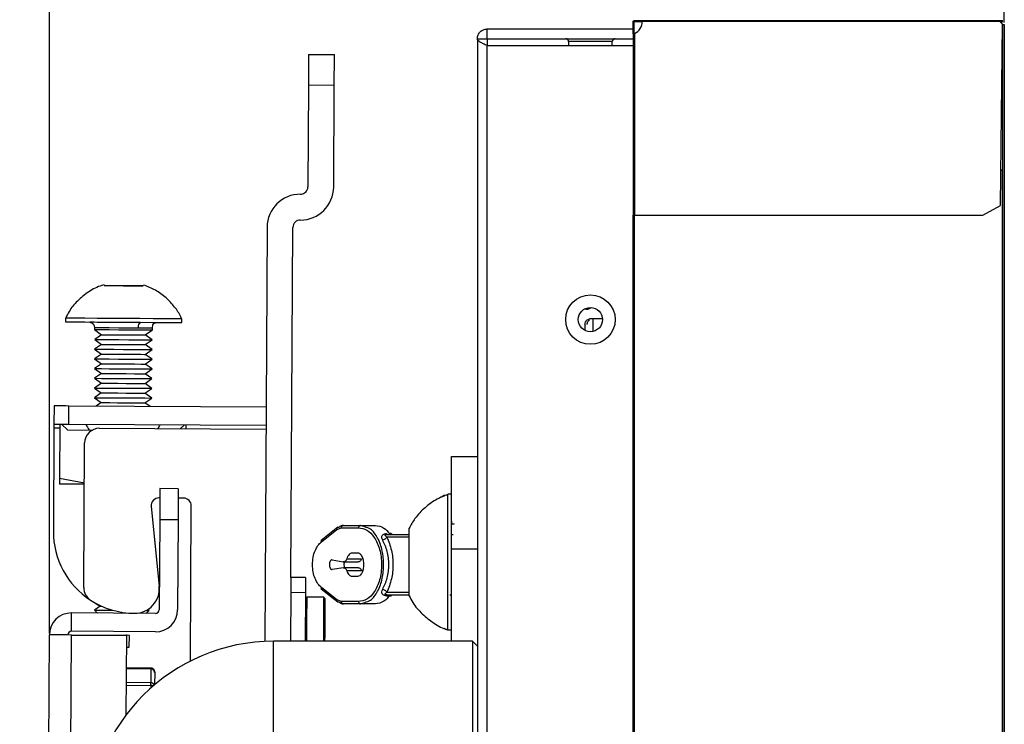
# Model space of a CAD drawing. Header units: millimetres. Extents: x 256 to 1374, y 313 to 1176.
# Tile 86 of 212: x 969 to 1003, y 789 to 813. Entities that reach past the tile are written whole.
import ezdxf

# ---------------------------------------------------------------- set-up
doc = ezdxf.new("R2010")
doc.units = ezdxf.units.MM
doc.header["$PDSIZE"] = -1
doc.styles.add('SLDTEXTSTYLE0', font='ARIAL.TTF', dxfattribs={"width": 0.948})
doc.dimstyles.new('SLDDIMSTYLE2', dxfattribs={"dimtxt": 5.650301, "dimasz": 4.572, "dimexe": 0, "dimexo": 0.0625, "dimgap": 1.412575, "dimtad": 0, "dimtih": 1, "dimtoh": 1, "dimdec": 1, "dimlfac": 3, "dimrnd": 1e-09, "dimzin": 12, "dimdsep": 46, "dimtxsty": 'SLDTEXTSTYLE0', "dimsah": 1, "dimcen": 0.09, "dimadec": 0, "dimazin": 3, "dimtfac": 1, "dimtmove": 0, "dimatfit": 0, "dimfxl": 1, "dimfrac": 2, "dimtolj": 1, "dimtzin": 12, "dimarcsym": 0})

# ---------------------------------------------------------------- blocks, each defined once
blk = doc.blocks.new('*D31')
at = {"color": 0, "linetype": 'Continuous', "lineweight": -2}
for p, q in [((969.777, 792.309), (969.777, 838.841)), ((974.349, 838.841), (975.363, 838.841)), ((998.009, 838.841), (996.995, 838.841)), ((1002.581, 813.288), (1002.581, 838.841))]:
    blk.add_line(p, q, dxfattribs=at)
at = {"color": 0}
for points in [[(974.349, 839.603), (974.349, 838.079), (969.777, 838.841)], [(998.009, 838.079), (998.009, 839.603), (1002.581, 838.841)]]:
    blk.add_solid(points, dxfattribs=at)
at = {"layer": 'Defpoints', "color": 0}
for p in [(969.777, 838.841), (1002.581, 813.225), (969.777, 792.247)]:
    blk.add_point(p, dxfattribs=at)
at = {"color": 0, "lineweight": 0, "insert": (986.179, 847.262), "char_height": 5.6503, "attachment_point": 2, "style": 'SLDTEXTSTYLE0'}
blk.add_mtext('\\A1;98.4\\P(3.87)', dxfattribs=at)

msp = doc.modelspace()

# ---------------------------------------------------------------- linework, layer by layer
at = {"color": 7, "linetype": 'Continuous', "lineweight": 30}
for p, q in [((989.8281, 813.3086), (989.8547, 813.3086)), ((989.8281, 813.1505), (989.8281, 813.3086)), ((989.8547, 813.1505), (989.8281, 813.1505)), ((989.8281, 812.8964), (989.8281, 813.1505)), ((989.8547, 813.1505), (989.8547, 813.3086)), ((989.8547, 812.9074), (989.8547, 813.1505)), ((989.8581, 813.2886), (989.8581, 812.9083)), ((989.8814, 813.362), (990.1481, 813.362)), ((989.8814, 813.362), (989.8814, 813.3353)), ((990.1481, 813.3353), (989.8814, 813.3353)), ((989.8814, 813.3353), (989.8814, 813.312)), ((990.1475, 813.312), (989.8814, 813.312)), ((990.1481, 813.362), (990.1481, 813.335)), ((990.1481, 813.362), (1002.4147, 813.362)), ((990.1481, 813.335), (1002.4153, 813.335)), ((1002.4147, 813.362), (1002.5147, 813.362)), ((1002.5147, 813.3353), (1002.4147, 813.3353)), ((1002.5147, 813.2355), (1002.4153, 813.335)), ((1002.4383, 813.312), (1002.5147, 813.312)), ((1002.4481, 807.0021), (1002.5147, 813.2355)), ((1002.5147, 813.3353), (1002.5147, 813.362)), ((1002.5147, 813.312), (1002.5147, 813.3353)), ((1002.5314, 586.252), (1002.5314, 813.2253)), ((1002.5314, 813.2253), (1002.5814, 813.2253)), ((1002.5814, 813.2253), (1002.5814, 586.252)), ((984.8147, 812.7353), (984.8147, 813.0686)), ((984.8147, 813.0686), (989.8281, 813.0686)), ((989.8281, 812.8964), (989.8281, 806.6688)), ((989.8814, 812.9138), (989.8814, 806.6688)), ((984.4814, 812.7353), (984.4814, 586.762)), ((984.4814, 812.7353), (984.8147, 812.7353)), ((984.8147, 812.7353), (984.8147, 812.4996)), ((984.8147, 812.7353), (989.8281, 812.7353)), ((984.8147, 812.4996), (989.8281, 812.4996)), ((984.8147, 586.9977), (984.8147, 812.4996)), ((987.6147, 812.6353), (987.6147, 812.4996)), ((989.1147, 812.4996), (989.1147, 812.6353)), ((978.685, 812.1918), (979.5706, 812.1868)), ((978.6789, 811.1335), (978.6589, 807.6425)), ((979.5645, 811.1284), (978.6789, 811.1335)), ((979.5445, 807.6375), (979.5645, 811.1284)), ((1002.5147, 808.222), (1002.4611, 808.222)), ((1002.5147, 591.2553), (1002.5147, 808.222)), ((1001.8481, 806.6688), (1002.4481, 807.0021)), ((989.8347, 592.829), (989.8347, 806.6688)), ((989.8814, 806.6688), (1001.8481, 806.6688)), ((989.8814, 592.829), (989.8814, 806.6688)), ((977.2573, 806.2569), (977.1758, 792.0212)), ((978.074, 794.2182), (978.1429, 806.2519)), ((971.6638, 804.2481), (972.3271, 804.2443)), ((971.6704, 804.2481), (971.6671, 804.2481)), ((972.3403, 804.2442), (971.6704, 804.2481)), ((972.3271, 804.2443), (972.9971, 804.2405)), ((973.0037, 804.2404), (972.3403, 804.2442)), ((973.0004, 804.2405), (973.0037, 804.2404)), ((988.2147, 803.4386), (988.1493, 803.4386)), ((970.3273, 803.13), (970.3266, 803.0033)), ((974.3265, 802.9804), (974.3273, 803.1071)), ((988.4414, 803.1053), (988.4414, 802.6724)), ((988.7808, 803.1053), (988.4414, 803.1053)), ((971.3254, 802.7976), (971.3251, 802.7393)), ((971.3251, 802.7393), (971.5741, 802.5628)), ((973.0741, 802.5543), (973.3251, 802.7279)), ((973.3251, 802.7279), (973.3254, 802.7862)), ((988.1747, 802.9101), (988.1747, 802.7111)), ((971.5741, 802.5628), (971.3351, 802.3976)), ((971.3351, 802.3976), (971.5722, 802.2295)), ((973.0722, 802.2209), (973.3111, 802.3862)), ((973.3111, 802.3862), (973.0741, 802.5543)), ((971.5722, 802.2295), (971.3332, 802.0642)), ((971.3332, 802.0642), (971.5703, 801.8962)), ((973.0702, 801.8876), (973.3092, 802.0529)), ((973.3092, 802.0529), (973.0722, 802.2209)), ((971.5703, 801.8962), (971.3313, 801.7309)), ((971.3313, 801.7309), (971.5684, 801.5629)), ((973.0683, 801.5543), (973.3073, 801.7196)), ((973.3073, 801.7196), (973.0702, 801.8876)), ((971.5684, 801.5629), (971.3294, 801.3976)), ((971.3294, 801.3976), (971.5664, 801.2295)), ((973.0664, 801.2209), (973.3054, 801.3862)), ((973.3054, 801.3862), (973.0683, 801.5543)), ((971.5664, 801.2295), (971.3275, 801.0642)), ((971.3275, 801.0642), (971.5645, 800.8962)), ((973.0645, 800.8876), (973.3035, 801.0529)), ((973.3035, 801.0529), (973.0664, 801.2209)), ((971.5645, 800.8962), (971.3256, 800.7309)), ((971.3256, 800.7309), (971.5626, 800.5629)), ((973.0626, 800.5543), (973.3016, 800.7196)), ((973.3016, 800.7196), (973.0645, 800.8876)), ((971.5626, 800.5629), (971.3237, 800.3976)), ((971.3237, 800.3976), (971.5607, 800.2296)), ((973.0607, 800.221), (973.2997, 800.3863)), ((973.2997, 800.3863), (973.0626, 800.5543)), ((969.9394, 800.115), (969.9358, 799.4825)), ((970.4437, 799.4796), (970.4474, 800.1121)), ((977.2219, 800.0733), (970.4474, 800.1121)), ((971.5607, 800.2296), (971.3831, 800.1067)), ((973.2369, 800.0961), (973.0607, 800.221)), ((969.935, 799.3555), (969.9147, 795.8094)), ((970.1397, 799.4813), (970.1291, 797.6199)), ((970.2097, 799.481), (970.397, 799.2915)), ((970.397, 799.2915), (971.259, 799.2866)), ((977.2183, 799.4408), (970.4437, 799.4796)), ((971.5013, 799.3466), (977.2175, 799.3138)), ((974.2753, 799.3307), (974.403, 799.4569)), ((974.4723, 799.3295), (974.473, 799.4565)), ((970.9619, 793.8696), (970.9904, 798.8415)), ((983.5958, 798.3736), (984.4814, 798.3736)), ((983.5958, 795.1986), (983.5958, 798.3736)), ((970.1291, 797.6199), (970.128, 797.4264)), ((970.9825, 797.4624), (970.1291, 797.6199)), ((974.2061, 797.2694), (973.5736, 797.273)), ((973.5718, 796.9534), (973.5422, 796.9536)), ((974.3901, 796.9487), (974.2042, 796.9498)), ((983.5958, 797.082), (983.4691, 797.082)), ((983.4691, 792.4154), (983.4691, 797.082)), ((973.2774, 796.6628), (973.5498, 793.9199)), ((973.2778, 796.719), (973.2787, 796.7197)), ((973.2778, 796.7197), (973.2787, 796.7197)), ((973.2787, 796.7197), (973.2779, 796.7202)), ((974.6226, 791.3467), (974.6531, 796.6826)), ((973.5676, 796.2147), (973.5498, 793.1117)), ((973.5676, 796.2147), (974.2, 796.2111)), ((974.2, 796.2111), (974.1822, 793.1081)), ((979.6837, 795.943), (979.1151, 795.4901)), ((979.121, 795.4446), (979.6498, 795.8658)), ((979.6498, 795.8658), (979.8122, 795.9269)), ((979.8122, 795.9269), (980.3992, 795.9269)), ((979.8829, 796.0102), (980.4699, 796.0102)), ((980.6122, 795.9555), (980.4699, 796.0102)), ((980.4699, 796.0102), (980.9809, 796.0102)), ((981.3639, 795.6935), (982.1291, 795.6935)), ((981.5356, 795.6957), (981.5343, 795.6997)), ((983.5958, 795.1986), (984.4814, 795.1986)), ((983.5958, 792.0286), (983.5958, 795.1986)), ((979.9936, 794.8655), (980.5024, 794.8655)), ((980.3698, 795.0602), (980.1755, 795.0602)), ((979.8833, 794.5513), (979.4934, 794.494)), ((979.4955, 794.826), (979.8749, 794.7532)), ((979.8749, 794.7532), (980.3838, 794.7532)), ((980.3921, 794.5513), (979.8833, 794.5513)), ((978.5803, 794.2153), (978.074, 794.2182)), ((980.5058, 794.4445), (979.997, 794.4445)), ((980.1755, 794.2602), (980.3698, 794.2602)), ((979.1151, 793.8303), (979.6837, 793.3775)), ((979.6498, 793.4547), (979.121, 793.8758)), ((978.0711, 793.7102), (978.0614, 792.0286)), ((978.0711, 793.7102), (978.5774, 793.7073)), ((978.5774, 793.7073), (978.5678, 792.0286)), ((978.6188, 793.5424), (978.5762, 793.5003)), ((979.2008, 793.5391), (978.6188, 793.5424)), ((979.2428, 793.4965), (979.2008, 793.5391)), ((981.3639, 793.6269), (982.1505, 793.6269)), ((981.3639, 793.6269), (981.3639, 793.5921)), ((981.3639, 793.5921), (981.4649, 793.5921)), ((971.5206, 793.2297), (971.3336, 793.1003)), ((971.3783, 793.3305), (971.5206, 793.2297)), ((979.8122, 793.3935), (979.6498, 793.4547)), ((980.3992, 793.3935), (979.8122, 793.3935)), ((980.4699, 793.3102), (979.8829, 793.3102)), ((980.4699, 793.3102), (980.6122, 793.365)), ((980.9809, 793.3102), (980.4699, 793.3102)), ((970.5373, 792.3695), (970.5409, 793.0019)), ((973.4221, 792.9854), (970.5409, 793.0019)), ((971.3336, 793.1003), (971.436, 792.9968)), ((973.1026, 792.9873), (973.2061, 793.0896)), ((973.2061, 793.0896), (973.1611, 793.1215)), ((983.3331, 792.4805), (983.4697, 792.4226)), ((968.7586, 614.4498), (969.7771, 792.2468)), ((969.518, 614.4454), (970.5365, 792.2425)), ((970.5365, 792.2425), (972.4229, 792.2317)), ((973.4184, 792.353), (970.5373, 792.3695)), ((972.4229, 792.2317), (972.4072, 789.4852)), ((972.5239, 791.8264), (972.5262, 792.2311)), ((979.1932, 792.2274), (979.1921, 792.0286)), ((979.2356, 792.2272), (979.2344, 792.0286)), ((983.4691, 792.4153), (983.5958, 792.4153)), ((984.3147, 792.0286), (977.4814, 792.0286)), ((977.4814, 788.6953), (977.4814, 792.0286)), ((984.4814, 791.862), (984.3147, 792.0286)), ((984.3147, 792.0286), (984.3147, 788.6953)), ((973.2636, 791.0866), (972.4164, 791.0914)), ((973.2638, 791.1088), (972.4165, 791.1137)), ((973.2636, 791.0826), (973.2609, 790.602)), ((973.3952, 790.9535), (973.3928, 790.532)), ((973.3953, 790.9758), (973.3952, 790.9535))]:
    msp.add_line(p, q, dxfattribs=at)
at = {"color": 8, "linetype": 'Continuous', "lineweight": 30}
for p, q in [((989.1147, 812.6353), (987.6147, 812.6353)), ((988.2147, 803.4386), (988.2147, 803.4707)), ((970.139, 799.3544), (969.935, 799.3555)), ((982.1291, 795.6102), (981.3697, 795.6102)), ((981.3697, 793.7102), (982.1291, 793.7102)), ((972.4163, 791.0875), (973.2636, 791.0826)), ((972.4165, 791.1081), (973.2637, 791.1033)), ((973.2637, 791.1033), (973.2636, 791.0866)), ((972.4131, 790.5149), (973.2603, 790.51)), ((973.2609, 790.602), (972.4136, 790.6068)), ((973.2603, 790.51), (973.2598, 790.4164))]:
    msp.add_line(p, q, dxfattribs=at)
at = {"color": 7, "linetype": 'Continuous', "lineweight": 30, "flags": 128}
for points in [[(978.685, 812.1918), (978.6848, 812.1715), (978.6845, 812.1113), (978.6839, 812.0135), (978.6832, 811.8819), (978.6823, 811.7215), (978.6812, 811.5385), (978.6801, 811.34), (978.6789, 811.1335)], [(979.5645, 811.1284), (979.5657, 811.3349), (979.5668, 811.5334), (979.5679, 811.7164), (979.5688, 811.8768), (979.5695, 812.0084), (979.5701, 812.1062), (979.5704, 812.1664), (979.5706, 812.1868)], [(970.3266, 803.0033), (970.3351, 803.0033), (970.4435, 803.0027), (970.6703, 803.0014), (971.0011, 802.9995), (971.4152, 802.9971), (971.8866, 802.9944), (972.3856, 802.9915), (972.8809, 802.9887), (973.3414, 802.9861)], [(973.3421, 803.1127), (972.8816, 803.1154), (972.3863, 803.1182), (971.8873, 803.1211), (971.4159, 803.1238), (971.0018, 803.1261), (970.671, 803.128), (970.4443, 803.1293), (970.3358, 803.13), (970.3273, 803.13)], [(973.3414, 802.9861), (973.7381, 802.9838), (974.0461, 802.982), (974.2461, 802.9809), (974.3254, 802.9804), (974.3265, 802.9804)], [(974.3273, 803.1071), (974.3261, 803.1071), (974.2468, 803.1075), (974.0468, 803.1087), (973.7388, 803.1105), (973.3421, 803.1127)], [(971.3251, 802.7393), (971.3251, 802.7393), (971.3884, 802.739), (971.5646, 802.738), (971.8325, 802.7364), (972.1599, 802.7346), (972.5072, 802.7326), (972.8325, 802.7307)], [(972.8325, 802.7307), (973.0966, 802.7292), (973.2677, 802.7282), (973.3251, 802.7279)], [(971.3351, 802.3976), (971.3351, 802.3976), (971.3976, 802.3972), (971.5717, 802.3962), (971.8365, 802.3947), (972.1599, 802.3928), (972.503, 802.3909), (972.8244, 802.389), (973.0854, 802.3875), (973.2544, 802.3866), (973.3111, 802.3862)], [(971.5741, 802.5628), (971.5814, 802.5628), (971.6778, 802.5623), (971.8726, 802.5611), (972.1362, 802.5596), (972.4283, 802.558), (972.7046, 802.5564)], [(972.7046, 802.5564), (972.923, 802.5551), (973.0501, 802.5544), (973.0741, 802.5543)], [(971.3332, 802.0642), (971.3497, 802.0641), (971.4698, 802.0634), (971.6926, 802.0622), (971.9913, 802.0605), (972.3297, 802.0585), (972.6671, 802.0566), (972.9628, 802.0549), (973.1811, 802.0536), (973.2956, 802.053), (973.3092, 802.0529)], [(971.5722, 802.2295), (971.5795, 802.2295), (971.6759, 802.2289), (971.8707, 802.2278), (972.1343, 802.2263), (972.4264, 802.2246), (972.7027, 802.223)], [(972.7027, 802.223), (972.9211, 802.2218), (973.0482, 802.2211), (973.0722, 802.2209)], [(971.3313, 801.7309), (971.3313, 801.7309), (971.3938, 801.7305), (971.5679, 801.7295), (971.8327, 801.728), (972.1561, 801.7262), (972.4992, 801.7242), (972.8206, 801.7224), (973.0816, 801.7209), (973.2506, 801.7199), (973.3073, 801.7196)], [(971.5703, 801.8962), (971.5776, 801.8962), (971.674, 801.8956), (971.8688, 801.8945), (972.1324, 801.893), (972.4245, 801.8913), (972.7008, 801.8897)], [(972.7008, 801.8897), (972.9192, 801.8885), (973.0463, 801.8877), (973.0702, 801.8876)], [(971.3294, 801.3976), (971.3294, 801.3976), (971.3919, 801.3972), (971.566, 801.3962), (971.8307, 801.3947), (972.1542, 801.3928), (972.4973, 801.3909), (972.8187, 801.389), (973.0797, 801.3875), (973.2487, 801.3866), (973.3054, 801.3862)], [(971.5684, 801.5629), (971.5756, 801.5628), (971.6721, 801.5623), (971.8669, 801.5612), (972.1305, 801.5596), (972.4226, 801.558), (972.6989, 801.5564)], [(972.6989, 801.5564), (972.9172, 801.5551), (973.0444, 801.5544), (973.0683, 801.5543)], [(971.3275, 801.0642), (971.3275, 801.0642), (971.39, 801.0639), (971.5641, 801.0629), (971.8288, 801.0614), (972.1523, 801.0595), (972.4954, 801.0576), (972.8168, 801.0557), (973.0778, 801.0542), (973.2468, 801.0532), (973.3035, 801.0529)], [(971.5664, 801.2295), (971.5737, 801.2295), (971.6702, 801.2289), (971.865, 801.2278), (972.1285, 801.2263), (972.4207, 801.2246), (972.697, 801.2231)], [(972.697, 801.2231), (972.9153, 801.2218), (973.0425, 801.2211), (973.0664, 801.2209)], [(971.3256, 800.7309), (971.3256, 800.7309), (971.3881, 800.7306), (971.5622, 800.7296), (971.8269, 800.728), (972.1504, 800.7262), (972.4935, 800.7242), (972.8149, 800.7224), (973.0758, 800.7209), (973.2449, 800.7199), (973.3016, 800.7196)], [(971.5645, 800.8962), (971.5718, 800.8962), (971.6683, 800.8956), (971.8631, 800.8945), (972.1266, 800.893), (972.4188, 800.8913), (972.6951, 800.8897)], [(972.6951, 800.8897), (972.9134, 800.8885), (973.0406, 800.8878), (973.0645, 800.8876)], [(971.3237, 800.3976), (971.3237, 800.3976), (971.3862, 800.3972), (971.5603, 800.3962), (971.825, 800.3947), (972.1484, 800.3929), (972.4916, 800.3909), (972.813, 800.389), (973.0739, 800.3876), (973.243, 800.3866), (973.2997, 800.3863)], [(971.5626, 800.5629), (971.5699, 800.5628), (971.6664, 800.5623), (971.8612, 800.5612), (972.1247, 800.5597), (972.4169, 800.558), (972.6932, 800.5564)], [(972.6932, 800.5564), (972.9115, 800.5552), (973.0387, 800.5544), (973.0626, 800.5543)], [(970.4474, 800.1121), (970.3483, 800.1126), (970.253, 800.1132), (970.1651, 800.1137), (970.0882, 800.1141), (970.025, 800.1145), (969.978, 800.1147), (969.9491, 800.1149), (969.9394, 800.115)], [(971.5607, 800.2296), (971.568, 800.2295), (971.6644, 800.229), (971.8593, 800.2278), (972.1228, 800.2263), (972.415, 800.2247), (972.6913, 800.2231)], [(972.6913, 800.2231), (972.9096, 800.2218), (973.0368, 800.2211), (973.0607, 800.221)], [(969.9358, 799.4825), (969.9357, 799.4801), (969.9357, 799.4729), (969.9356, 799.4611), (969.9355, 799.4453), (969.9354, 799.4261), (969.9353, 799.4041), (969.9352, 799.3803), (969.935, 799.3555)], [(970.4437, 799.4796), (970.3446, 799.4802), (970.2493, 799.4807), (970.1615, 799.4812), (970.0845, 799.4817), (970.0214, 799.482), (969.9744, 799.4823), (969.9455, 799.4825), (969.9358, 799.4825)], [(970.9823, 797.4215), (970.9756, 797.4215), (970.7626, 797.4228), (970.5757, 797.4238), (970.4182, 797.4247), (970.2929, 797.4254), (970.2018, 797.426), (970.1465, 797.4263), (970.128, 797.4264)], [(973.5736, 797.273), (973.5735, 797.2527), (973.5732, 797.1925), (973.5726, 797.0947), (973.5718, 796.963), (973.5709, 796.8027), (973.5699, 796.6197), (973.5687, 796.4212), (973.5676, 796.2147)], [(974.2061, 797.2694), (974.206, 797.2491), (974.2056, 797.1888), (974.205, 797.091), (974.2043, 796.9594), (974.2034, 796.7991), (974.2023, 796.6161), (974.2012, 796.4175), (974.2, 796.2111)], [(978.074, 794.2182), (978.0739, 794.2085), (978.0738, 794.1796), (978.0735, 794.1326), (978.0731, 794.0694), (978.0727, 793.9925), (978.0722, 793.9046), (978.0716, 793.8093), (978.0711, 793.7102)], [(978.5803, 794.2153), (978.5802, 794.2056), (978.5801, 794.1767), (978.5798, 794.1297), (978.5794, 794.0665), (978.579, 793.9896), (978.5785, 793.9017), (978.5779, 793.8064), (978.5774, 793.7073)], [(978.6188, 793.5424), (978.6184, 793.4782), (978.6173, 793.2919), (978.6157, 793.0017), (978.6136, 792.6361), (978.6113, 792.2307), (978.6101, 792.0286)], [(979.2008, 793.5391), (979.2004, 793.4749), (979.1993, 793.2886), (979.1977, 792.9984), (979.1956, 792.6327), (979.1932, 792.2274)], [(979.2428, 793.4965), (979.2425, 793.4344), (979.2415, 793.2541), (979.2398, 792.9733), (979.2378, 792.6194), (979.2356, 792.2272)], [(971.5206, 793.2297), (971.5279, 793.2296), (971.5839, 793.2293)], [(971.3336, 793.1003), (971.3359, 793.1003), (971.4227, 793.0998), (971.6239, 793.0987), (971.9123, 793.097), (971.9503, 793.0968)], [(973.1076, 793.0902), (973.2, 793.0896), (973.2061, 793.0896)], [(970.5365, 792.2425), (970.3884, 792.2433), (970.2459, 792.2442), (970.1146, 792.2449), (969.9995, 792.2456), (969.9051, 792.2461), (969.8349, 792.2465), (969.7917, 792.2468), (969.7771, 792.2468)], [(972.5262, 792.2311), (972.5058, 792.2312), (972.4456, 792.2316), (972.4229, 792.2317)], [(972.4206, 791.827), (972.4433, 791.8269), (972.5035, 791.8265), (972.5239, 791.8264)], [(973.2637, 791.1033), (973.2638, 791.1071), (973.2638, 791.1088), (973.2638, 791.1088)], [(973.3953, 790.9758), (973.3929, 791.0005), (973.3856, 791.0241)], [(973.2603, 790.51), (973.2604, 790.5263), (973.2605, 790.5417), (973.2606, 790.5559), (973.2607, 790.5687), (973.2607, 790.5799), (973.2608, 790.5893), (973.2608, 790.5967), (973.2609, 790.602)]]:
    msp.add_lwpolyline(points, dxfattribs=at)
at = {"color": 8, "linetype": 'Continuous', "lineweight": 30, "flags": 128}
for points in [[(972.8328, 802.789), (972.5075, 802.7908), (972.1602, 802.7928), (971.8329, 802.7947), (971.5649, 802.7962), (971.3887, 802.7973), (971.3255, 802.7976), (971.3254, 802.7976)], [(973.3254, 802.7862), (973.268, 802.7865), (973.0969, 802.7875), (972.8328, 802.789)], [(973.2636, 791.0826), (973.2636, 791.0857), (973.2636, 791.0866)]]:
    msp.add_lwpolyline(points, dxfattribs=at)
at = {"color": 7, "linetype": 'Continuous', "lineweight": 30}
for radius in [0.85, 0.4167]:
    msp.add_circle((988.3647, 803.082), radius, dxfattribs=at)
for centre, radius, start, end in [((989.8814, 813.2886), 0.0233, 90, 180), ((989.6814, 813.3355), 0.4667, 295.37693, 359.93571), ((987.5147, 812.6353), 0.1, 0, 90), ((989.2147, 812.6353), 0.1, 90, 180), ((978.3969, 806.2504), 1.1396, 89.67179, 179.67179), ((978.4049, 807.644), 1.1396, 269.67179, 359.67179), ((978.4049, 807.644), 0.254, 269.67179, 359.67179), ((978.3969, 806.2504), 0.254, 89.67179, 179.67179), ((988.2147, 803.772), 0.3333, 270, 304.38349), ((971.4984, 798.8386), 0.508, 89.67179, 179.67179), ((973.5406, 796.689), 0.2646, 89.67179, 185.67179), ((974.3885, 796.6841), 0.2646, 359.67179, 89.67179), ((972.7185, 795.7933), 2.8038, 179.67179, 237.05524), ((971.4699, 793.8667), 0.508, 179.67179, 237.05524), ((972.7073, 793.8362), 0.8467, 269.67179, 5.67179), ((972.7185, 795.7933), 2.8038, 237.05524, 269.67179), ((970.5365, 792.2425), 0.7595, 89.67179, 179.67179), ((973.4228, 793.1124), 0.7595, 269.67179, 359.67179), ((973.4228, 793.1124), 0.127, 269.67179, 359.67179), ((970.5365, 792.2425), 0.127, 89.67179, 179.67179), ((977.4814, 785.6953), 6.3333, 90, 180), ((973.2648, 790.9523), 0.1303, 0.55282, 90.53359), ((973.2611, 790.4696), 0.1324, 23.83268, 90.09386)]:
    msp.add_arc(centre, radius, start, end, dxfattribs=at)
at = {"color": 8, "linetype": 'Continuous', "lineweight": 30}
for centre, radius, start, end in [((973.2644, 790.9709), 0.1324, 23.69253, 90.28305), ((973.2635, 790.1393), 0.3707, 75.89355, 90.48047)]:
    msp.add_arc(centre, radius, start, end, dxfattribs=at)
at = {"color": 7, "linetype": 'Continuous', "lineweight": 30}
for major_axis, start_param, end_param in [((-1.3059, 1.321), 1.0933678, 1.2183618), ((1.321, 1.3059), 5.1057296, 5.1898175)]:
    msp.add_ellipse((972.3068, 799.5389), major_axis=major_axis, ratio=0.5773503, start_param=start_param, end_param=end_param, dxfattribs=at)
for points, knots in [([(989.8281, 813.3086), (989.8287, 813.3147), (989.8299, 813.3269), (989.8394, 813.3431), (989.8533, 813.3552), (989.8683, 813.3612), (989.8779, 813.3617), (989.8814, 813.362)], [0, 0, 0, 0, 0.2171432, 0.4344618, 0.6527048, 0.8720483, 1, 1, 1, 1]), ([(989.8547, 813.3086), (989.8551, 813.3118), (989.8558, 813.3183), (989.861, 813.3266), (989.8685, 813.3326), (989.8759, 813.3351), (989.8802, 813.3352), (989.8814, 813.3353)], [0, 0, 0, 0, 0.2259224, 0.4518933, 0.6806763, 0.9140996, 1, 1, 1, 1]), ([(1002.4153, 813.335), (1002.4152, 813.3385), (1002.4151, 813.3456), (1002.415, 813.3545), (1002.4149, 813.3607), (1002.4148, 813.3616), (1002.4147, 813.362)], [0, 0, 0, 0, 0.2500453, 0.4999577, 0.7500008, 1, 1, 1, 1]), ([(984.4814, 812.7353), (984.4864, 812.779), (984.4964, 812.8663), (984.5735, 812.9765), (984.6837, 813.0536), (984.7711, 813.0636), (984.8147, 813.0686)], [0, 0, 0, 0, 0.2499914, 0.4999957, 0.7500005, 1, 1, 1, 1]), ([(989.8814, 812.9138), (989.8745, 812.9122), (989.8607, 812.909), (989.8431, 812.9046), (989.8306, 812.9003), (989.8289, 812.8977), (989.8281, 812.8964)], [0, 0, 0, 0, 0.247385, 0.4964667, 0.7473159, 1, 1, 1, 1]), ([(989.8814, 812.9138), (989.878, 812.9122), (989.8711, 812.9091), (989.8623, 812.9046), (989.856, 812.9003), (989.8552, 812.8977), (989.8547, 812.8964)], [0, 0, 0, 0, 0.2501329, 0.4999478, 0.7500184, 1, 1, 1, 1]), ([(984.8147, 812.4996), (984.7711, 812.5192), (984.6837, 812.5585), (984.5735, 812.6174), (984.4964, 812.6764), (984.4864, 812.7156), (984.4814, 812.7353)], [0, 0, 0, 0, 0.2499975, 0.4999837, 0.7499869, 1, 1, 1, 1]), ([(989.8547, 808.222), (989.8551, 808.222), (989.8559, 808.222), (989.8621, 808.222), (989.8709, 808.222), (989.8779, 808.222), (989.8814, 808.222)], [0, 0, 0, 0, 0.2501715, 0.4999985, 0.7500157, 1, 1, 1, 1]), ([(989.8281, 806.6688), (989.8289, 806.6688), (989.8305, 806.6688), (989.8428, 806.6688), (989.8604, 806.6688), (989.8744, 806.6688), (989.8814, 806.6688)], [0, 0, 0, 0, 0.250162, 0.4999767, 0.7499815, 1, 1, 1, 1]), ([(971.6611, 804.2734), (971.633, 804.2671), (971.4439, 804.2252), (971.1201, 804.0442), (970.7417, 803.7423), (970.4794, 803.4268), (970.3785, 803.214), (970.3422, 803.1375)], [0, 0, 0, 0, 0.0480545, 0.3237105, 0.6067929, 0.8585603, 1, 1, 1, 1]), ([(974.3205, 803.1098), (974.3109, 803.1338), (974.2525, 803.2795), (974.08, 803.5296), (973.7927, 803.8428), (973.4315, 804.1069), (973.152, 804.2156), (973.0132, 804.2696)], [0, 0, 0, 0, 0.0431485, 0.2619395, 0.5009006, 0.7521042, 1, 1, 1, 1]), ([(971.3172, 802.9976), (971.2832, 802.9978), (971.1931, 802.9984), (971.1603, 802.9973), (971.177, 802.9929), (971.214, 802.9796), (971.2333, 802.97), (971.2465, 802.9621), (971.2593, 802.9529), (971.2714, 802.9423), (971.2823, 802.9306), (971.2957, 802.9132), (971.3087, 802.8892), (971.3229, 802.8481), (971.3244, 802.8181), (971.3254, 802.7976)], [0, 0, 0, 0, 0.1817496, 0.4803858, 0.6696398, 0.7277912, 0.7498823, 0.7685321, 0.7849685, 0.8004352, 0.8160494, 0.8325203, 0.8691348, 0.9104908, 1, 1, 1, 1]), ([(972.8328, 802.789), (972.8348, 802.8173), (972.8388, 802.8763), (972.8667, 802.9432), (972.901, 802.982), (972.9243, 802.9863), (972.9354, 802.9884)], [0, 0, 0, 0, 0.2702628, 0.5624388, 0.7897338, 1, 1, 1, 1]), ([(973.3254, 802.7862), (973.3257, 802.8132), (973.3263, 802.8599), (973.3348, 802.9172), (973.3627, 802.9476), (973.3723, 802.9551), (973.3799, 802.9599), (973.3883, 802.9642), (973.3973, 802.968), (973.4067, 802.9712), (973.4212, 802.9752), (973.4403, 802.9787), (973.4746, 802.983), (973.51, 802.9844), (973.5115, 802.9847), (973.5123, 802.9848)], [0, 0, 0, 0, 0.2387149, 0.4121077, 0.440436, 0.4525981, 0.4639083, 0.4750387, 0.4868271, 0.5001556, 0.5157794, 0.5562103, 0.6121497, 0.7828183, 1, 1, 1, 1]), ([(988.1747, 802.9101), (988.1768, 802.9305), (988.1808, 802.9715), (988.2116, 803.0273), (988.2557, 803.0726), (988.3081, 803.1044), (988.3605, 803.1214), (988.4046, 803.1249), (988.4354, 803.1179), (988.4394, 803.1095), (988.4414, 803.1053)], [0, 0, 0, 0, 0.12499153, 0.2499972, 0.37499876, 0.49999571, 0.62500272, 0.75000302, 0.87497365, 1, 1, 1, 1]), ([(988.3336, 803.0756), (988.3252, 803.0692), (988.3083, 803.0563), (988.2818, 803.0279), (988.2599, 802.9931), (988.2444, 802.953), (988.2424, 802.9244), (988.2414, 802.9101)], [0, 0, 0, 0, 0.20001647, 0.40000317, 0.60002834, 0.80003124, 1, 1, 1, 1]), ([(983.4645, 797.0704), (983.3412, 797.0224), (983.0586, 796.9122), (982.6757, 796.627), (982.3447, 796.2868), (982.1997, 796.0234), (982.1373, 795.9099)], [0, 0, 0, 0, 0.2190029, 0.5022392, 0.7855004, 1, 1, 1, 1]), ([(983.4645, 797.0729), (983.3839, 797.0465), (983.2771, 797.0116), (983.1825, 796.9521), (983.1593, 796.9375)], [0, 0, 0, 0, 0.7549236, 1, 1, 1, 1]), ([(983.6796, 796.0643), (983.6659, 796.0588), (983.6489, 796.0519), (983.6246, 796.0455), (983.6163, 796.0521), (983.6142, 796.0546), (983.6128, 796.0566), (983.6114, 796.0589), (983.6101, 796.0615), (983.6089, 796.0643), (983.6061, 796.0722), (983.598, 796.1117), (983.5977, 796.1897), (983.5967, 796.1979), (983.596, 796.204)], [0, 0, 0, 0, 0.2394099, 0.2969579, 0.3054342, 0.3089342, 0.3120943, 0.3151038, 0.3181722, 0.3215442, 0.3254038, 0.3480786, 0.5136081, 1, 1, 1, 1]), ([(979.7205, 795.9404), (979.715, 795.9414), (979.704, 795.9434), (979.6885, 795.9413), (979.6765, 795.9371), (979.6708, 795.9322), (979.6689, 795.9306)], [0, 0, 0, 0, 0.2845089, 0.5689896, 0.8533935, 1, 1, 1, 1]), ([(979.8829, 796.0102), (979.8551, 796.0073), (979.7993, 796.0014), (979.7468, 795.9607), (979.7205, 795.9404)], [0, 0, 0, 0, 0.4996262, 1, 1, 1, 1]), ([(979.8122, 795.9269), (979.8133, 795.9378), (979.8154, 795.9596), (979.8318, 795.9872), (979.8551, 796.0065), (979.8737, 796.009), (979.8829, 796.0102)], [0, 0, 0, 0, 0.2499933, 0.4999789, 0.7500122, 1, 1, 1, 1]), ([(980.4699, 796.0102), (980.4607, 796.009), (980.4421, 796.0065), (980.4188, 795.9872), (980.4024, 795.9596), (980.4003, 795.9378), (980.3992, 795.9269)], [0, 0, 0, 0, 0.25003424, 0.50004493, 0.75000789, 1, 1, 1, 1]), ([(980.3992, 795.9269), (980.4953, 795.9109), (980.6873, 795.8789), (980.9045, 795.6586), (981.044, 795.4098), (981.1259, 795.1849), (981.1786, 794.9309), (981.1968, 794.6602), (981.1786, 794.3895), (981.1259, 794.1355), (981.044, 793.9106), (980.9045, 793.6618), (980.6873, 793.4415), (980.4953, 793.4096), (980.3992, 793.3935)], [0, 0, 0, 0, 0.1252055, 0.250126, 0.3127211, 0.3752245, 0.4376399, 0.4999992, 0.5623583, 0.6247745, 0.6872766, 0.7498715, 0.8747923, 1, 1, 1, 1]), ([(980.9809, 796.0102), (981.0804, 795.9944), (981.2525, 795.9669), (981.4019, 795.7991), (981.4649, 795.7283)], [0, 0, 0, 0, 0.57814702, 1, 1, 1, 1]), ([(982.1291, 795.9148), (982.1291, 795.915), (982.1291, 795.9213), (982.1291, 795.8643), (982.1291, 795.6717), (982.1291, 795.3703), (982.1291, 795.0001), (982.1291, 794.6011), (982.1291, 794.219), (982.1291, 793.8962), (982.1291, 793.6708), (982.1291, 793.5872), (982.1291, 793.583), (982.1291, 793.582)], [0, 0, 0, 0, 0.002702, 0.1097863, 0.2168664, 0.3239497, 0.4310326, 0.5381139, 0.6451979, 0.7522798, 0.8593635, 0.9664463, 1, 1, 1, 1]), ([(979.121, 795.4446), (979.1201, 795.4504), (979.1182, 795.462), (979.12, 795.4784), (979.1253, 795.4932), (979.134, 795.5055), (979.1457, 795.5146), (979.1596, 795.5202), (979.1752, 795.5222), (979.1862, 795.5202), (979.1917, 795.5192)], [0, 0, 0, 0, 0.12499245, 0.25002627, 0.37497259, 0.50001192, 0.62497851, 0.75001153, 0.87501252, 1, 1, 1, 1]), ([(981.2283, 795.5058), (981.2164, 795.5318), (981.198, 795.5716), (981.1957, 795.6233), (981.206, 795.6596), (981.2283, 795.6899), (981.2639, 795.7127), (981.3109, 795.7263), (981.3457, 795.7276), (981.3639, 795.7283)], [0, 0, 0, 0, 0.25522808, 0.39173952, 0.51354641, 0.63820097, 0.75174803, 0.86995437, 1, 1, 1, 1]), ([(981.2283, 795.5058), (981.2428, 795.511), (981.2725, 795.5217), (981.3135, 795.5473), (981.3482, 795.5776), (981.3626, 795.5995), (981.3697, 795.6102)], [0, 0, 0, 0, 0.2448189, 0.4999971, 0.7551837, 1, 1, 1, 1]), ([(981.3697, 795.6102), (981.3456, 795.6271), (981.3164, 795.6477), (981.3085, 795.6737), (981.3118, 795.6808), (981.3148, 795.6839), (981.3177, 795.6859), (981.3213, 795.6878), (981.3273, 795.6899), (981.3426, 795.6932), (981.3549, 795.6934), (981.3639, 795.6935)], [0, 0, 0, 0, 0.5937533, 0.7207104, 0.7657872, 0.7848602, 0.8022948, 0.8202082, 0.8386078, 0.8804329, 1, 1, 1, 1]), ([(981.3639, 795.7283), (981.3639, 795.7183), (981.3639, 795.6983), (981.3639, 795.6951), (981.3639, 795.6935)], [0, 0, 0, 0, 0.4999764, 1, 1, 1, 1]), ([(981.3697, 795.6102), (981.4301, 795.4629), (981.5449, 795.1829), (981.5945, 794.6608), (981.545, 794.1381), (981.4302, 793.858), (981.3697, 793.7102)], [0, 0, 0, 0, 0.2630499, 0.4999502, 0.7362468, 1, 1, 1, 1]), ([(981.53, 795.7136), (981.5287, 795.7154), (981.525, 795.7208), (981.5151, 795.7271), (981.5008, 795.7318), (981.4836, 795.7328), (981.4712, 795.7298), (981.4649, 795.7283)], [0, 0, 0, 0, 0.1043794, 0.311703, 0.5337195, 0.7653484, 1, 1, 1, 1]), ([(981.5605, 795.6935), (981.5437, 795.6949), (981.5103, 795.6977), (981.48, 795.7182), (981.4649, 795.7283)], [0, 0, 0, 0, 0.504063, 1, 1, 1, 1]), ([(983.5958, 795.6935), (983.6001, 795.6935), (983.6198, 795.6935), (983.637, 795.6935), (983.6504, 795.6935)], [0, 0, 0, 0, 0.2204941, 1, 1, 1, 1]), ([(979.121, 793.8758), (979.0802, 793.9146), (978.9986, 793.992), (978.9004, 794.1763), (978.8334, 794.4033), (978.8095, 794.6602), (978.8334, 794.9172), (978.9004, 795.1441), (978.9986, 795.3284), (979.0802, 795.4058), (979.121, 795.4446)], [0, 0, 0, 0, 0.1255537, 0.2507186, 0.3755049, 0.4999964, 0.6244919, 0.7492802, 0.8744422, 1, 1, 1, 1]), ([(981.2283, 793.8146), (981.2861, 793.9378), (981.373, 794.1233), (981.4274, 794.4263), (981.4422, 794.6602), (981.4274, 794.8942), (981.373, 795.1972), (981.2861, 795.3826), (981.2283, 795.5058)], [0, 0, 0, 0, 0.2503756, 0.3766776, 0.4999966, 0.6233476, 0.7496331, 1, 1, 1, 1]), ([(979.9936, 794.8655), (979.9868, 794.8475), (979.9731, 794.8116), (979.9436, 794.7743), (979.9101, 794.7519), (979.8867, 794.7527), (979.8749, 794.7532)], [0, 0, 0, 0, 0.2500044, 0.5000153, 0.7500116, 1, 1, 1, 1]), ([(980.1755, 795.0602), (980.1572, 795.0577), (980.1208, 795.0525), (980.0699, 795.0116), (980.0251, 794.9502), (980.0041, 794.8938), (979.9936, 794.8655)], [0, 0, 0, 0, 0.2499908, 0.4999897, 0.7499928, 1, 1, 1, 1]), ([(980.5818, 794.6602), (980.5786, 794.7126), (980.5722, 794.8175), (980.5232, 794.9497), (980.4531, 795.0422), (980.3976, 795.0542), (980.3698, 795.0602)], [0, 0, 0, 0, 0.25000052, 0.4999993, 0.74999342, 1, 1, 1, 1]), ([(980.5024, 794.8655), (980.4956, 794.8475), (980.4819, 794.8116), (980.4524, 794.7743), (980.4189, 794.7519), (980.3955, 794.7527), (980.3838, 794.7532)], [0, 0, 0, 0, 0.2500033, 0.5000172, 0.7500077, 1, 1, 1, 1]), ([(979.4955, 794.826), (979.4894, 794.8265), (979.4772, 794.8274), (979.4591, 794.8198), (979.4423, 794.8058), (979.4274, 794.7854), (979.4149, 794.7597), (979.4056, 794.7297), (979.3998, 794.6967), (979.3976, 794.6622), (979.3993, 794.6276), (979.4048, 794.5944), (979.4137, 794.5639), (979.4258, 794.5377), (979.4405, 794.5166), (979.4571, 794.5019), (979.4751, 794.4934), (979.4873, 794.4938), (979.4934, 794.494)], [0, 0, 0, 0, 0.0625067, 0.1250093, 0.1875033, 0.2500145, 0.3124988, 0.3750063, 0.43751, 0.5000017, 0.562501, 0.6250031, 0.6875102, 0.7499982, 0.812503, 0.8749981, 0.9375074, 1, 1, 1, 1]), ([(979.8833, 794.5513), (979.8944, 794.5513), (979.9167, 794.5513), (979.9485, 794.5298), (979.9768, 794.4949), (979.9903, 794.4613), (979.997, 794.4445)], [0, 0, 0, 0, 0.2499903, 0.4999825, 0.7500013, 1, 1, 1, 1]), ([(979.9231, 794.5646), (979.9199, 794.5745), (979.9135, 794.5942), (979.9082, 794.6276), (979.9064, 794.6622), (979.9087, 794.6966), (979.9132, 794.7246), (979.918, 794.7392), (979.9197, 794.7441)], [0, 0, 0, 0, 0.1818345, 0.3636548, 0.5454668, 0.727257, 0.9090838, 1, 1, 1, 1]), ([(980.3698, 794.2602), (980.3976, 794.2662), (980.4531, 794.2782), (980.5232, 794.3708), (980.5722, 794.503), (980.5786, 794.6078), (980.5818, 794.6602)], [0, 0, 0, 0, 0.25000437, 0.50000512, 0.75000169, 1, 1, 1, 1]), ([(980.3921, 794.5513), (980.4033, 794.5513), (980.4256, 794.5513), (980.4574, 794.5298), (980.4856, 794.4949), (980.4991, 794.4613), (980.5058, 794.4445)], [0, 0, 0, 0, 0.2499916, 0.49998, 0.75, 1, 1, 1, 1]), ([(979.997, 794.4445), (980.0076, 794.4177), (980.0288, 794.364), (980.0728, 794.3061), (980.1224, 794.2674), (980.1578, 794.2626), (980.1755, 794.2602)], [0, 0, 0, 0, 0.2499986, 0.500004, 0.7499939, 1, 1, 1, 1]), ([(979.1917, 793.8012), (979.1862, 793.8002), (979.1752, 793.7982), (979.1596, 793.8002), (979.1457, 793.8058), (979.134, 793.815), (979.1253, 793.8272), (979.12, 793.842), (979.1182, 793.8585), (979.1201, 793.8701), (979.121, 793.8758)], [0, 0, 0, 0, 0.1249899, 0.24999944, 0.37501534, 0.49998436, 0.62502612, 0.75002623, 0.87500513, 1, 1, 1, 1]), ([(981.4649, 793.5921), (981.4018, 793.5212), (981.2524, 793.3534), (981.0803, 793.326), (980.9809, 793.3102)], [0, 0, 0, 0, 0.4226156, 1, 1, 1, 1]), ([(981.3639, 793.5921), (981.3458, 793.5928), (981.3113, 793.5941), (981.2643, 793.6077), (981.2279, 793.6303), (981.1998, 793.6696), (981.1916, 793.7332), (981.2152, 793.7854), (981.2283, 793.8146)], [0, 0, 0, 0, 0.129219, 0.2466509, 0.3633878, 0.4872237, 0.7133387, 1, 1, 1, 1]), ([(981.3697, 793.7102), (981.3626, 793.7209), (981.3482, 793.7428), (981.3135, 793.7731), (981.2725, 793.7987), (981.2428, 793.8094), (981.2283, 793.8146)], [0, 0, 0, 0, 0.2447891, 0.5000171, 0.755204, 1, 1, 1, 1]), ([(981.3639, 793.6269), (981.3549, 793.627), (981.3426, 793.6272), (981.3273, 793.6305), (981.3213, 793.6327), (981.3177, 793.6345), (981.3148, 793.6365), (981.3118, 793.6396), (981.3085, 793.6467), (981.3164, 793.6727), (981.3456, 793.6933), (981.3697, 793.7102)], [0, 0, 0, 0, 0.1195827, 0.1614022, 0.1797992, 0.1977081, 0.2151592, 0.2342144, 0.2792902, 0.406245, 1, 1, 1, 1]), ([(981.3658, 793.6205), (981.3595, 793.621), (981.3474, 793.6218), (981.334, 793.6248), (981.326, 793.6278), (981.3217, 793.6301), (981.319, 793.6325), (981.3186, 793.6339), (981.3183, 793.6346)], [0, 0, 0, 0, 0.2856354, 0.5423161, 0.6605054, 0.7737824, 0.8857575, 1, 1, 1, 1]), ([(981.4649, 793.5921), (981.48, 793.6023), (981.5103, 793.6228), (981.5437, 793.6255), (981.5605, 793.6269)], [0, 0, 0, 0, 0.495937, 1, 1, 1, 1]), ([(981.4649, 793.5921), (981.4711, 793.5906), (981.4834, 793.5877), (981.5006, 793.5886), (981.5148, 793.5932), (981.5244, 793.5992), (981.5281, 793.6042), (981.5291, 793.6057)], [0, 0, 0, 0, 0.2382407, 0.4734818, 0.6991236, 0.9100286, 1, 1, 1, 1]), ([(982.1414, 793.587), (982.1794, 793.5104), (982.2932, 793.2807), (982.5798, 792.9553), (982.9828, 792.643), (983.2908, 792.4635), (983.4632, 792.419), (983.4704, 792.4172)], [0, 0, 0, 0, 0.1413069, 0.4234062, 0.7055082, 0.987627, 1, 1, 1, 1]), ([(983.5356, 793.6269), (983.5478, 793.6269), (983.5684, 793.6269), (983.5879, 793.6269), (983.5958, 793.6269)], [0, 0, 0, 0, 0.59503509, 1, 1, 1, 1]), ([(979.6689, 793.3899), (979.6708, 793.3882), (979.6765, 793.3834), (979.6885, 793.3791), (979.704, 793.377), (979.715, 793.379), (979.7205, 793.38)], [0, 0, 0, 0, 0.1466707, 0.4310578, 0.7155079, 1, 1, 1, 1]), ([(979.7205, 793.38), (979.7423, 793.3627), (979.7947, 793.3211), (979.8504, 793.3142), (979.8829, 793.3102)], [0, 0, 0, 0, 0.4156426, 1, 1, 1, 1]), ([(979.8829, 793.3102), (979.8737, 793.3115), (979.8551, 793.314), (979.8318, 793.3332), (979.8154, 793.3608), (979.8133, 793.3826), (979.8122, 793.3935)], [0, 0, 0, 0, 0.2499937, 0.4999755, 0.7500156, 1, 1, 1, 1]), ([(980.3992, 793.3935), (980.4003, 793.3826), (980.4024, 793.3608), (980.4188, 793.3332), (980.4421, 793.314), (980.4607, 793.3115), (980.4699, 793.3102)], [0, 0, 0, 0, 0.2499831, 0.5000006, 0.7499599, 1, 1, 1, 1]), ([(973.3932, 790.9579), (973.3937, 790.9626), (973.3956, 790.9839), (973.38, 791.0212), (973.3485, 791.0591), (973.3067, 791.0824), (973.2775, 791.0852), (973.2636, 791.0866)], [0, 0, 0, 0, 0.0687401, 0.3157989, 0.5669015, 0.7956679, 1, 1, 1, 1]), ([(973.3857, 791.0239), (973.3795, 791.0371), (973.3703, 791.0568), (973.3493, 791.0775), (973.3321, 791.0899), (973.3139, 791.099), (973.2957, 791.1043), (973.2784, 791.1061), (973.2686, 791.1042), (973.2637, 791.1033)], [0, 0, 0, 0, 0.267442, 0.3969694, 0.5230413, 0.6457556, 0.7656052, 0.8833706, 1, 1, 1, 1])]:
    msp.add_open_spline(points, degree=3, knots=knots, dxfattribs=at)
at = {"color": 8, "linetype": 'Continuous', "lineweight": 30}
for points, knots in [([(979.6689, 795.9306), (979.667, 795.9292), (979.6611, 795.9249), (979.6542, 795.9143), (979.6489, 795.8996), (979.647, 795.8831), (979.6489, 795.8716), (979.6498, 795.8658)], [0, 0, 0, 0, 0.1080841, 0.3310675, 0.5540618, 0.7770182, 1, 1, 1, 1]), ([(980.6122, 793.365), (980.6793, 793.3818), (980.8433, 793.4229), (981.0247, 793.6717), (981.1494, 793.9512), (981.215, 794.1819), (981.253, 794.4198), (981.2656, 794.6603), (981.253, 794.9008), (981.215, 795.1387), (981.1493, 795.3694), (981.0246, 795.6488), (980.8432, 795.8975), (980.6793, 795.9386), (980.6122, 795.9555)], [0, 0, 0, 0, 0.0995694, 0.2433299, 0.3136747, 0.3794042, 0.4402843, 0.5000384, 0.5597666, 0.6206095, 0.6863775, 0.7567561, 0.9004274, 1, 1, 1, 1]), ([(979.6498, 793.4547), (979.6489, 793.4489), (979.647, 793.4373), (979.6489, 793.4208), (979.6542, 793.4062), (979.6611, 793.3956), (979.667, 793.3913), (979.6689, 793.3899)], [0, 0, 0, 0, 0.2229759, 0.4460289, 0.6690174, 0.8919187, 1, 1, 1, 1])]:
    msp.add_open_spline(points, degree=3, knots=knots, dxfattribs=at)

# ---------------------------------------------------------------- dimensions: what is measured, and where the dimension line sits
at = {"color": 7, "linetype": 'Continuous', "lineweight": 0}
dim = msp.add_linear_dim(base=(969.7771, 838.8413), p1=(1002.5814, 813.2253), p2=(969.7771, 792.2468), text='<>\\P(3.87)', dimstyle='SLDDIMSTYLE2', dxfattribs=at)
dim.commit()
dim.dimension.update_dxf_attribs({"geometry": '*D31', "text_midpoint": (986.1793, 838.8413), "dimtype": 160})

doc.saveas('drawing.dxf')
